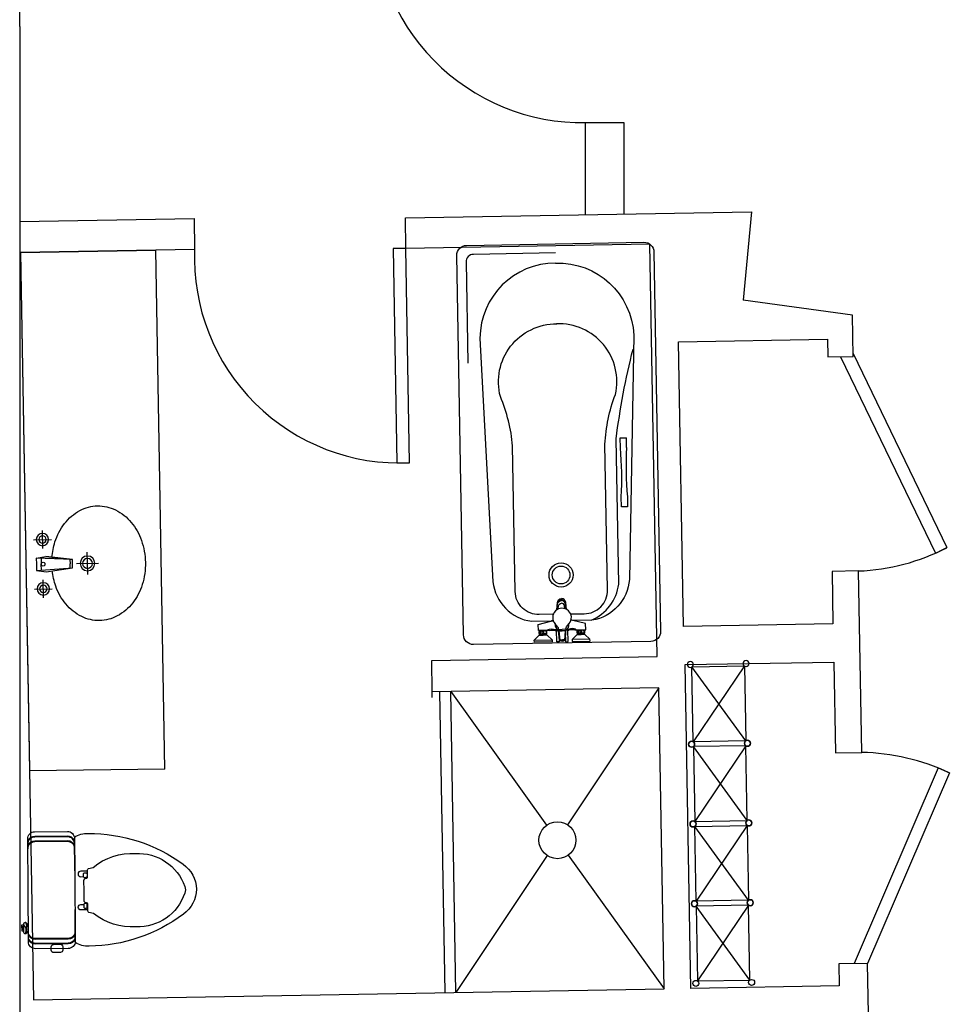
# Model space of a CAD drawing. Header units: inches. Extents: x -3371 to 2763, y -983 to 646.
# Tile 52 of 96: x -1480 to -1329, y 43 to 203. Entities that reach past the tile are written whole.
import ezdxf

# ---------------------------------------------------------------- set-up
doc = ezdxf.new("R2010")
doc.units = ezdxf.units.IN
doc.header["$LTSCALE"] = 12
doc.header["$MEASUREMENT"] = 0
for name, color, linetype in [('2', 2, 'Continuous'), ('3', 3, 'Continuous'), ('4', 4, 'Continuous'), ('7', 7, 'Continuous'), ('White', 7, 'Continuous'), ('图层1', 1, 'Continuous'), ('图层8', 8, 'Continuous')]:
    doc.layers.add(name, color=color, linetype=linetype)

# ---------------------------------------------------------------- blocks, each defined once
blk = doc.blocks.new('A$C7DFC5FE8')
at = {"layer": '3', "color": 251}
for points in [[(217.1, 453.7, 0.293273), (188.6, 472), (55.6, 472, 0.293273), (27.1, 453.7)], [(217.1, 434.5, 0.293273), (188.6, 452.7), (55.6, 452.7, 0.293273), (27.1, 434.5)], [(217.1, 72.3, -0.293273), (188.6, 54), (55.6, 54, -0.293273), (27.1, 72.3)], [(217.1, 53, -0.293273), (188.6, 34.7), (55.6, 34.7, -0.293273), (27.1, 53)]]:
    blk.add_lwpolyline(points, format="xyb", dxfattribs=at)
at = {"layer": '4', "color": 6}
for p, q in [((217.1, 331), (217.1, 462.4)), ((217.1, 44.4), (217.1, 173.6))]:
    blk.add_line(p, q, dxfattribs=at)
for points in [[(217.1, 327.5), (217.1, 44.4, -0.414214), (188.6, 15.9), (55.6, 15.9, -0.414214), (27.1, 44.4), (27.1, 253.4), (27.1, 462.4, -0.414214), (55.6, 490.9), (188.6, 490.9, -0.414214), (217.1, 462.4), (217.1, 327.5)], [(216.7, 467.1, -0.156905), (272.9, 482, -0.159185), (657.2, 354.7, -0.233115), (711.2, 253.4, -0.233115), (657.2, 152, -0.159185), (272.9, 24.7, -0.156905), (216.7, 39.6)]]:
    blk.add_lwpolyline(points, format="xyb", dxfattribs=at)
for points in [[(663.1, 237, -0.336129), (464, 101.9, -0.186314), (291.8, 156.7), (272.6, 161.8, -0.339177), (269.1, 166.4), (269.1, 195.4, 0.414214), (264.4, 200.2), (263.8, 200.2, -0.414214), (254.3, 209.7), (254.3, 250.6), (254.3, 291.5, -0.414214), (263.8, 301), (264.4, 301, 0.414214), (269.1, 305.7), (269.1, 334.7, -0.339177), (272.6, 339.3), (291.8, 344.5, -0.186314), (464, 399.2, -0.336129), (663.1, 264.2, -0.194426)], [(129.1, 33.1), (156.4, 33.1, -0.414214), (165.9, 23.6), (165.9, 9.5, -0.414214), (156.4, 0), (129.1, 0, -0.414214), (119.6, 9.5), (119.6, 23.6, -0.414214)]]:
    blk.add_lwpolyline(points, format="xyb", close=True, dxfattribs=at)
at = {"layer": '4', "color": 251}
blk.add_lwpolyline([(217.1, 331), (217.1, 327.5)], dxfattribs=at)
at = {"layer": '7', "color": 251}
for p, q in [((0, 107.1), (7.8, 107.1)), ((7.8, 100.1), (0, 100.1)), ((7.7, 93.9), (0, 93.9)), ((7.8, 111.4), (7.8, 88.9))]:
    blk.add_line(p, q, dxfattribs=at)
for points in [[(217.1, 440.6, 0.414214), (188.6, 469.1), (55.6, 469.1, 0.414214), (27.1, 440.6)], [(217.1, 421.4, 0.414214), (188.6, 449.9), (55.6, 449.9, 0.414214), (27.1, 421.4)], [(27, 104.5, 0.288575), (17.3, 122, 0.464141), (7.8, 116.6), (7.8, 111.4), (0, 111.4), (0, 88.9), (0, 88.9), (7.8, 88.9), (7.8, 83.7, 0.464141), (17.3, 78.2, 0.288575), (27, 95.7)], [(217.1, 85.3, -0.414214), (188.6, 56.8), (55.6, 56.8, -0.414214), (27.1, 85.3)], [(217.1, 66.1, -0.414214), (188.6, 37.6), (55.6, 37.6, -0.414214), (27.1, 66.1)]]:
    blk.add_lwpolyline(points, format="xyb", dxfattribs=at)
at = {"layer": '7', "color": 6}
for points in [[(269.1, 329.3), (241.5, 329.3, 1), (241.5, 307), (252.4, 307)], [(269.1, 171.9), (241.5, 171.9, -1), (241.5, 194.2), (252.4, 194.2)]]:
    blk.add_lwpolyline(points, format="xyb", dxfattribs=at)
for points in [[(257.2, 322.6), (262.2, 322.6, -0.414214), (266.9, 317.8), (266.9, 307.6, -0.414214), (262.2, 302.8), (257.2, 302.8, -0.414214), (252.4, 307.6), (252.4, 317.8, -0.414214)], [(257.2, 178.6), (262.2, 178.6, 0.414214), (266.9, 183.3), (266.9, 193.6, 0.414214), (262.2, 198.3), (257.2, 198.3, 0.414214), (252.4, 193.6), (252.4, 183.3, 0.414214)]]:
    blk.add_lwpolyline(points, format="xyb", close=True, dxfattribs=at)
at = {"layer": '7', "color": 251}
for centre, radius, start, end in [((-29.2, 102.4), 50.5, 330.7977, 22.8926), ((-11.7, 91.4), 29.9, 332.8818, 49.142)]:
    blk.add_arc(centre, radius, start, end, dxfattribs=at)
blk = doc.blocks.new('A$C09F1173F')
at = {"layer": '2'}
for p, q in [((416, 369.3), (416, 296.3)), ((452.5, 332.8), (379.5, 332.8)), ((235, 187.8), (235, 277.9)), ((295.8, 249.5), (403.5, 264.3)), ((403.5, 264.3), (295.8, 249.5)), ((295.8, 249.5), (442.4, 257.8)), ((295.8, 232.8), (295.8, 249.5)), ((305.9, 250), (305.9, 232.8)), ((442.4, 257.8), (403.5, 264.3)), ((422.7, 256.7), (422.7, 232.8)), ((442.4, 257.8), (442.4, 232.8)), ((280.1, 232.8), (189.9, 232.8)), ((295.8, 216.1), (295.8, 232.8)), ((403.5, 201.4), (295.8, 216.1)), ((442.4, 207.8), (295.8, 216.1)), ((305.9, 215.7), (305.9, 232.8)), ((442.4, 207.8), (403.5, 201.4)), ((422.7, 208.9), (422.7, 232.8)), ((442.4, 232.8), (442.4, 207.8)), ((416, 96.3), (416, 169.3)), ((452.5, 132.8), (379.5, 132.8))]:
    blk.add_line(p, q, dxfattribs=at)
for centre, radius in [((416, 332.8), 25), ((416, 332.8), 15), ((235, 232.8), 30), ((235, 232.8), 20), ((416, 132.8), 25), ((416, 132.8), 15)]:
    blk.add_circle(centre, radius, dxfattribs=at)
for centre, start, end in [((415.3, 234), 350.5252, 189.4748), ((415.3, 231.6), 170.5252, 9.4748)]:
    blk.add_arc(centre, 7.19, start, end, dxfattribs=at)
at = {"layer": '3'}
for centre, radius, start, end in [((209, 272.1), 198.2, 117.4096, 141.3831), ((190, 308.8), 156.9, 90, 117.4096), ((190, 308.8), 156.9, 62.5904, 90), ((171, 272.1), 198.2, 38.6169, 62.5904), ((238.8, 248.3), 236.3, 141.3831, 161.6926), ((141.2, 248.3), 236.3, 18.3074, 38.6169), ((285.6, 232.8), 285.7, 161.6926, 180), ((94.3, 232.8), 285.7, 5.4714, 18.3074), ((285.6, 232.8), 285.7, 180, 198.3074), ((94.3, 232.8), 285.7, 341.6926, 354.5286), ((238.8, 217.3), 236.3, 198.3074, 218.6169), ((141.2, 217.3), 236.3, 321.3831, 341.6926), ((209, 193.5), 198.2, 218.6169, 242.5904), ((171, 193.5), 198.2, 297.4096, 321.3831), ((190, 156.9), 156.9, 242.5904, 270), ((190, 156.9), 156.9, 270, 297.4096)]:
    blk.add_arc(centre, radius, start, end, dxfattribs=at)
blk = doc.blocks.new('A$C3AEF7B81')
at = {"layer": '图层1'}
blk.add_lwpolyline([(31.5, 36.4), (381.5, 36.4), (381.5, 536.4), (31.5, 536.4)], close=True, dxfattribs=at)
for centre in [(20, 552.8), (392.9, 552.8), (20, 20), (392.9, 20)]:
    blk.add_circle(centre, 20, dxfattribs=at)
at = {"layer": '图层8'}
for p, q in [((31.5, 536.4), (381.5, 36.4)), ((31.5, 36.4), (381.5, 536.4))]:
    blk.add_line(p, q, dxfattribs=at)
blk = doc.blocks.new('A$C042F07A5')
at = {"xscale": -1}
for p in [(412.9, 1598.3), (412.9, 532.8)]:
    blk.add_blockref('A$C3AEF7B81', p, dxfattribs=at)
at = {"rotation": 180}
for p in [(412.9, 1638.3), (412.9, 572.8)]:
    blk.add_blockref('A$C3AEF7B81', p, dxfattribs=at)

msp = doc.modelspace()

# ---------------------------------------------------------------- linework, layer by layer
for p, q in [((-1387.76, 186.15), (-1381.5, 186.15)), ((-1387.76, 186.15), (-1387.76, 171.22)), ((-1381.5, 186.15), (-1381.5, 171.33))]:
    msp.add_line(p, q)
at = {"layer": 'White', "color": 7}
for p, q in [((-1479.57, 201.75), (-1479.57, 208.75)), ((-1479.57, 201.75), (-1479.57, 92.29)), ((-1416.95, 170.71), (-1360.75, 171.69)), ((-1360.75, 171.69), (-1362.09, 157.35)), ((-1479.57, 170.11), (-1451.25, 170.6)), ((-1451.25, 170.6), (-1451.16, 165.56)), ((-1416.86, 165.74), (-1416.95, 170.71)), ((-1377.25, 166.43), (-1416.86, 165.74)), ((-1376.08, 99.47), (-1377.25, 166.43)), ((-1451.16, 165.56), (-1479.46, 165.06)), ((-1479.46, 165.06), (-1457.46, 165.45)), ((-1479.46, 165.06), (-1477.34, 43.76)), ((-1479.46, 165.06), (-1477.99, 80.93)), ((-1455.99, 81.2), (-1457.46, 165.45)), ((-1344.37, 154.91), (-1362.09, 157.35)), ((-1344.25, 148.18), (-1344.37, 154.91)), ((-1372.57, 150.57), (-1348.38, 150.99)), ((-1371.76, 104.38), (-1372.57, 150.57)), ((-1348.38, 150.99), (-1348.33, 148.11)), ((-1344.26, 148.65), (-1329.03, 117.16)), ((-1348.33, 148.11), (-1344.25, 148.18)), ((-1346.29, 148.14), (-1330.88, 116.27)), ((-1381.03, 133.4), (-1381.05, 135)), ((-1330.87, 116.27), (-1329.05, 117.15)), ((-1343.37, 113.37), (-1347.66, 113.29)), ((-1347.66, 113.29), (-1347.52, 104.8)), ((-1342.85, 83.93), (-1343.37, 113.37)), ((-1347.52, 104.8), (-1371.76, 104.38)), ((-1396, 101.81), (-1396.01, 102.13)), ((-1412.66, 98.83), (-1376.08, 99.47)), ((-1412.57, 93.74), (-1412.66, 98.83)), ((-1371.49, 98.17), (-1347.35, 98.59)), ((-1370.57, 45.61), (-1371.49, 98.17)), ((-1347.35, 98.59), (-1347.09, 83.86)), ((-1375.79, 94.39), (-1412.57, 93.74)), ((-1375.79, 94.39), (-1390.6, 72.17)), ((-1374.94, 45.55), (-1375.79, 94.39)), ((-1412.6, 92.81), (-1412.57, 93.74)), ((-1410.48, 44.93), (-1411.34, 93.76)), ((-1408.73, 44.96), (-1409.58, 93.79)), ((-1409.58, 93.79), (-1394.01, 72.11)), ((-1479.57, 92.29), (-1479.57, 87.27)), ((-1479.57, 87.27), (-1479.57, -5.23)), ((-1347.09, 83.86), (-1342.85, 83.93)), ((-1455.99, 81.2), (-1477.99, 80.93)), ((-1330.43, 81.44), (-1344.07, 49.64)), ((-1328.62, 80.62), (-1341.89, 49.68)), ((-1330.44, 81.44), (-1328.62, 80.62)), ((-1393.92, 67.18), (-1408.73, 44.96)), ((-1390.51, 67.24), (-1374.94, 45.55)), ((-1341.89, 49.68), (-1346.56, 49.6)), ((-1346.56, 49.6), (-1346.5, 46.03)), ((-1341.75, 41.49), (-1341.89, 49.68)), ((-1477.34, 43.76), (-1374.94, 45.55)), ((-1346.5, 46.03), (-1370.57, 45.61))]:
    msp.add_line(p, q, dxfattribs=at)
for points in [[(-1377.07, 101.94), (-1405.88, 101.43, -0.414214), (-1407.51, 103), (-1408.59, 164.59, -0.414214), (-1407.02, 166.22), (-1378.21, 166.73, -0.414214), (-1376.58, 165.15), (-1375.5, 103.56, -0.414214), (-1377.07, 101.94)], [(-1392.59, 164.99), (-1405.91, 164.76, 0.414214), (-1407.09, 163.54), (-1406.8, 147.1, 0.418159)], [(-1392.56, 163.34, 0.412193), (-1404.84, 151.18), (-1402.73, 111.61, 0.346402), (-1396.43, 105.2), (-1392.98, 105.26)], [(-1392.56, 163.34, -0.412193), (-1379.86, 151.62), (-1380.58, 112, -0.346402), (-1386.65, 105.37), (-1390.14, 105.31)], [(-1393, 106.35), (-1395.21, 106.31, -0.421091), (-1399.11, 110.03), (-1399.53, 133.67, 0.077539), (-1401.51, 141.67, -0.495459), (-1392.37, 153.48, -0.983517)], [(-1390.07, 106.4), (-1387.91, 106.43, 0.421091), (-1384.14, 110.29), (-1384.55, 133.93, -0.077539), (-1382.85, 142, 0.495459), (-1392.4, 153.48, 0.983517)], [(-1386.76, 105.37, 0.268978), (-1382.31, 111.25), (-1382.73, 134.8, -0.029366), (-1379.98, 149.37, -7.695301)], [(-1392.36, 107.06), (-1392.27, 108.23, -0.359112), (-1391.6, 108.92)], [(-1392.33, 107.08), (-1392.23, 108.07, -0.344513), (-1391.6, 108.72)], [(-1390.79, 107.14), (-1390.91, 108.26, 0.359112), (-1391.6, 108.92)], [(-1390.82, 107.16), (-1390.95, 108.09, 0.344513), (-1391.6, 108.72)], [(-1392.23, 108.07, -0.247571), (-1391.6, 108.56)], [(-1392.12, 107.2), (-1392.06, 107.71, -0.389882), (-1391.59, 108.12)], [(-1390.95, 108.09, 0.247571), (-1391.6, 108.56)], [(-1391.03, 107.25), (-1391.1, 107.73, 0.389882), (-1391.59, 108.12)], [(-1395.15, 103.7), (-1395.35, 103.7), (-1395.37, 104.7), (-1393.34, 105.25, 0.07678), (-1392.98, 105.41)], [(-1393.83, 103.72, -0.205258), (-1393.52, 103.93, -0.17421), (-1392.27, 103.71)], [(-1392.08, 103.87), (-1392.08, 104.02, 0.178333), (-1392.17, 104.25), (-1392.65, 104.8)], [(-1392.62, 104.76, 0.288752), (-1392.11, 103.73)], [(-1390.88, 103.9), (-1390.88, 104.04, -0.178333), (-1390.8, 104.28), (-1390.34, 104.84)], [(-1390.44, 104.71, -0.243181), (-1390.84, 103.8)], [(-1389.19, 103.8, 0.205258), (-1389.52, 104, 0.17421), (-1390.75, 103.74)], [(-1387.87, 103.83), (-1387.67, 103.83), (-1387.69, 104.83), (-1389.74, 105.32, -0.061212), (-1390.04, 105.42)], [(-1393.59, 103.73, -0.124787), (-1392.63, 103.7, -0.150148), (-1392.39, 103.55)], [(-1389.43, 103.8, 0.124787), (-1390.39, 103.74, 0.092327), (-1390.55, 103.66)]]:
    msp.add_lwpolyline(points, format="xyb", dxfattribs=at)
msp.add_lwpolyline([(-1416.86, 165.74), (-1418.93, 165.7), (-1418.32, 130.9), (-1416.25, 130.94)], close=True, dxfattribs=at)
for points in [[(-1382.03, 133.38), (-1382.06, 134.99), (-1381.05, 135)], [(-1380.89, 125.41), (-1380.86, 123.8), (-1381.86, 123.78), (-1381.89, 125.39)], [(-1392.08, 103.87), (-1391.48, 103.88)], [(-1390.88, 103.9), (-1391.48, 103.88)], [(-1396.01, 102.13), (-1395.22, 102.94), (-1395.14, 102.94)], [(-1395.14, 103.14), (-1395.23, 103.22), (-1395.23, 103.54), (-1395.15, 103.62)], [(-1395.23, 103.54), (-1395.07, 103.54), (-1395.07, 103.22), (-1395.23, 103.22)], [(-1394.03, 103.72), (-1395.15, 103.7)], [(-1395.15, 103.7), (-1395.15, 103.62)], [(-1395.15, 103.62), (-1394.59, 103.63)], [(-1395.14, 103.14), (-1394.58, 103.15)], [(-1395.14, 102.94), (-1395.14, 103.14)], [(-1395.14, 102.94), (-1394.58, 102.95)], [(-1395.07, 103.54), (-1394.99, 103.62)], [(-1395.07, 103.22), (-1394.94, 103.14)], [(-1394.78, 103.15), (-1394.71, 103.23), (-1394.71, 103.55), (-1394.79, 103.63)], [(-1394.71, 103.55), (-1394.59, 103.55)], [(-1394.71, 103.23), (-1394.59, 103.23)], [(-1394.03, 103.64), (-1394.59, 103.63)], [(-1394.47, 103.55), (-1394.59, 103.55)], [(-1394.47, 103.23), (-1394.59, 103.23)], [(-1394.02, 103.16), (-1394.58, 103.15)], [(-1394.02, 102.96), (-1394.58, 102.95)], [(-1394.38, 103.15), (-1394.47, 103.23), (-1394.47, 103.55), (-1394.39, 103.63)], [(-1394.11, 103.24), (-1394.22, 103.16)], [(-1394.11, 103.56), (-1394.19, 103.64)], [(-1393.95, 103.56), (-1394.11, 103.56), (-1394.11, 103.24), (-1393.95, 103.24)], [(-1393.59, 103.73), (-1394.03, 103.72)], [(-1394.03, 103.72), (-1394.03, 103.64)], [(-1394.02, 103.16), (-1393.95, 103.24), (-1393.95, 103.56), (-1394.03, 103.64)], [(-1394.02, 102.96), (-1394.02, 103.16)], [(-1393.13, 102.18), (-1393.94, 102.96), (-1394.02, 102.96)], [(-1391.96, 101.88), (-1392.36, 101.87), (-1392.39, 103.71), (-1392.11, 103.71)], [(-1392.07, 103.63), (-1391.47, 103.64)], [(-1391.93, 102.12), (-1392.07, 103.63)], [(-1391.83, 102.12), (-1391.97, 103.64)], [(-1391.97, 102.62), (-1391.96, 101.88)], [(-1390.87, 103.66), (-1391.47, 103.64)], [(-1391.07, 102.13), (-1390.97, 103.66)], [(-1390.97, 102.13), (-1390.87, 103.66)], [(-1390.93, 102.64), (-1390.92, 101.89)], [(-1390.92, 101.89), (-1390.52, 101.9), (-1390.55, 103.74), (-1390.84, 103.74)], [(-1389.85, 102.23), (-1389.06, 103.05), (-1388.98, 103.05)], [(-1389.43, 103.8), (-1388.99, 103.81)], [(-1388.98, 103.25), (-1389.07, 103.33), (-1389.07, 103.65), (-1388.99, 103.73)], [(-1389.07, 103.65), (-1388.91, 103.65), (-1388.91, 103.33), (-1389.07, 103.33)], [(-1388.99, 103.81), (-1387.87, 103.83)], [(-1388.99, 103.81), (-1388.99, 103.73)], [(-1388.99, 103.73), (-1388.43, 103.74)], [(-1388.98, 103.25), (-1388.42, 103.26)], [(-1388.98, 103.05), (-1388.98, 103.25)], [(-1388.98, 103.05), (-1388.42, 103.06)], [(-1388.91, 103.65), (-1388.83, 103.73)], [(-1388.91, 103.33), (-1388.78, 103.25)], [(-1388.62, 103.25), (-1388.55, 103.34), (-1388.55, 103.66), (-1388.63, 103.73)], [(-1388.55, 103.66), (-1388.43, 103.66)], [(-1388.55, 103.34), (-1388.43, 103.34)], [(-1387.87, 103.75), (-1388.43, 103.74)], [(-1388.31, 103.66), (-1388.43, 103.66)], [(-1388.31, 103.34), (-1388.43, 103.34)], [(-1387.86, 103.27), (-1388.42, 103.26)], [(-1387.86, 103.07), (-1388.42, 103.06)], [(-1388.22, 103.26), (-1388.31, 103.34), (-1388.31, 103.66), (-1388.23, 103.74)], [(-1387.95, 103.35), (-1388.06, 103.26)], [(-1387.95, 103.67), (-1388.03, 103.74)], [(-1387.79, 103.67), (-1387.95, 103.67), (-1387.95, 103.35), (-1387.79, 103.35)], [(-1387.87, 103.83), (-1387.87, 103.75)], [(-1387.86, 103.27), (-1387.79, 103.35), (-1387.79, 103.67), (-1387.87, 103.75)], [(-1387.86, 103.07), (-1387.86, 103.27)], [(-1386.97, 102.28), (-1387.78, 103.07), (-1387.86, 103.07)], [(-1396.01, 102.13), (-1393.13, 102.18)], [(-1393.13, 102.18), (-1393.12, 101.86), (-1396, 101.81)], [(-1391.93, 102.2), (-1391.45, 102.2)], [(-1391.93, 102.12), (-1391.45, 102.12)], [(-1390.97, 102.21), (-1391.45, 102.2)], [(-1390.97, 102.13), (-1391.45, 102.12)], [(-1386.97, 102.28), (-1389.85, 102.23)], [(-1389.85, 102.23), (-1389.84, 101.91), (-1388.36, 101.94)], [(-1388.36, 101.94), (-1387.52, 101.95)], [(-1387.52, 101.95), (-1386.96, 101.96), (-1386.97, 102.28)]]:
    msp.add_lwpolyline(points, dxfattribs=at)
for centre, radius in [((-1391.66, 112.72), 1.96), ((-1391.66, 112.72), 1.44), ((-1392.26, 69.67), 3)]:
    msp.add_circle(centre, radius, dxfattribs=at)
for centre, radius, start, end in [((-1388.18, 220), 33.86, 178.0261, 270.9553), ((-1417.87, 164.22), 33.32, 177.6934, 272.7816), ((-1437.36, 128.41), 55.55, 356.8763, 5.1307), ((-1325.56, 130.37), 55.55, 176.8763, 185.1307), ((-1344.58, 146.97), 33.62, 272.064, 297.5508), ((-1391.51, 105.8), 1.52, 320.5577, 221.4493), ((-1391.03, 103.77), 0.2, 324.1336, 37.8734), ((-1391.91, 103.76), 0.2, 144.1336, 217.8734), ((-1391.46, 103.02), 1.02, 242.931, 299.076), ((-1343.74, 47.89), 36.05, 65.2117, 88.5927)]:
    msp.add_arc(centre, radius, start, end, dxfattribs=at)

# ---------------------------------------------------------------- block references
at = {"layer": 'White', "color": 7, "yscale": 0.04, "zscale": 0.04}
for name, p, xscale, rotation in [('A$C09F1173F', (-1459, 105.45), -0.04, 1.003479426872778), ('A$C7DFC5FE8', (-1479.22, 51.4), 0.04, 0.4239217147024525)]:
    msp.add_blockref(name, p, dxfattribs=dict(at, xscale=xscale, rotation=rotation))
at = {"layer": 'White', "color": 7, "ltscale": 2, "xscale": 0.02429523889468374, "yscale": 0.02429523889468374, "zscale": 0.02429523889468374, "rotation": 1.0034794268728}
msp.add_blockref('A$C042F07A5', (-1370.26, 45.93), dxfattribs=at)

doc.saveas('drawing.dxf')
